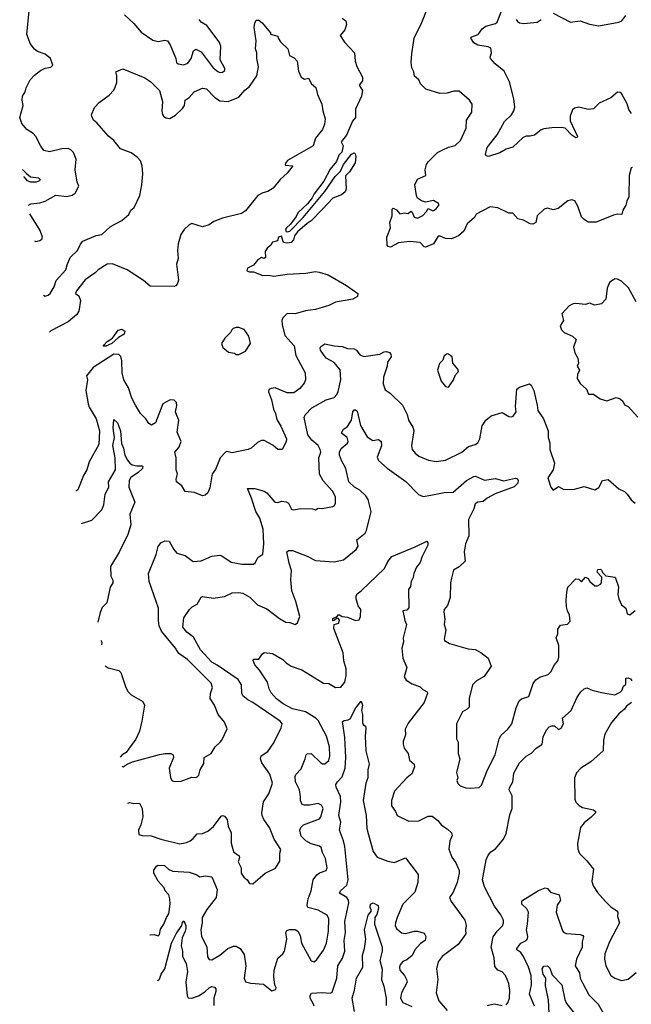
# Model space of a CAD drawing. Extents: x 2199565 to 2323334, y 894172 to 1018966.
# Tile 157 of 256: x 2206354 to 2210907, y 964720 to 972042. Entities that reach past the tile are written whole.
import ezdxf

# ---------------------------------------------------------------- set-up
doc = ezdxf.new("R2010")
doc.units = 0

msp = doc.modelspace()

# ---------------------------------------------------------------- linework, layer by layer
at = {"layer": '0CON10XD'}
for points in [[(2206419.3, 970662.3), (2206436.6, 970673.4), (2206505, 970680.7), (2206545, 970693.9), (2206622.6, 970737.4), (2206705, 970727.5), (2206745, 970736.9), (2206767, 970753), (2206793.5, 970805), (2206782.5, 970835), (2206766.2, 970925), (2206774, 971005), (2206753.8, 971055), (2206735.6, 971075.6), (2206715, 971085.8), (2206667.9, 971082.1), (2206575, 971060.8), (2206535, 971068.8), (2206510.7, 971100.7), (2206475.5, 971175), (2206455, 971195.6), (2206408, 971225), (2206371.3, 971271.3), (2206354.1, 971314.1), (2206380.6, 971405), (2206372.5, 971445), (2206374, 971475), (2206395, 971506.7), (2206403.4, 971536.6), (2206433.1, 971595), (2206465, 971630.8), (2206508.6, 971665), (2206545, 971681.5), (2206585, 971690.6), (2206600.8, 971705), (2206584.2, 971755), (2206545, 971785.6), (2206486.4, 971806.4), (2206465, 971824.3), (2206432.9, 971865), (2206406.2, 971935), (2206429.2, 972155)], [(2207135, 972077.8), (2207203.3, 972015), (2207258.9, 971948.9), (2207345, 971890), (2207385, 971880), (2207435, 971890.8), (2207455, 971886), (2207475, 971856.2), (2207516.4, 971755), (2207522.5, 971725), (2207533.1, 971713.1), (2207575, 971705.6), (2207605, 971720), (2207630.4, 971755), (2207648.8, 971811.2), (2207665, 971824.4), (2207705, 971803.6), (2207794.5, 971685), (2207827.9, 971657.9), (2207845, 971650.4), (2207865, 971653.1), (2207880.6, 971665), (2207881.4, 971678.6), (2207847.5, 971745), (2207851.2, 971845), (2207838.8, 971878.8), (2207748.1, 971998.1), (2207704, 972025), (2207689.2, 972045)], [(2210873.9, 970693.9), (2210866.6, 970663.4), (2210844.2, 970625.8), (2210835.6, 970594.4), (2210804.2, 970595.8), (2210775, 970588.8), (2210644.1, 970535.9), (2210585, 970536.7), (2210556.1, 970556.1), (2210536.4, 970576.4), (2210509.2, 970655), (2210486, 970695), (2210465, 970703.8), (2210434.3, 970695.7), (2210362.3, 970637.7), (2210325, 970628), (2210285, 970640), (2210257.7, 970632.3), (2210206.7, 970585), (2210196.2, 970535), (2210175, 970522.5), (2210153.3, 970525), (2210105, 970552.5), (2210061.5, 970561.5), (2210025, 970603.3), (2209995, 970602.5), (2209914.1, 970644.1), (2209855, 970650), (2209753, 970597), (2209738.6, 970571.4), (2209685, 970523.3), (2209661.2, 970468.8), (2209620, 970435), (2209568.1, 970411.9), (2209523.8, 970415), (2209485, 970431.9), (2209468.3, 970431.7), (2209433.8, 970375), (2209375, 970350), (2209365, 970352.5), (2209335.8, 970385.8), (2209255, 970391.9), (2209175, 970382.5), (2209115, 970350.8), (2209097.5, 970355), (2209090, 970365), (2209087.5, 970425), (2209113.8, 970495), (2209110, 970535), (2209126.7, 970585), (2209127.5, 970632.5), (2209135, 970640), (2209159.5, 970629.5), (2209185, 970597.5), (2209216.4, 970606.4), (2209245, 970600), (2209265, 970617.5), (2209275, 970610), (2209290, 970575), (2209315, 970567.5), (2209355, 970587.5), (2209382.5, 970615), (2209395, 970637.5), (2209423.6, 970623.6), (2209435, 970624), (2209455, 970636.2), (2209476.7, 970665), (2209471.2, 970675), (2209435, 970697.5), (2209375, 970685.8), (2209345, 970695.8), (2209316.2, 970715), (2209307.5, 970735), (2209296, 970815), (2209315, 970856.7), (2209376.7, 970885), (2209373.3, 970925), (2209382, 970965), (2209393.8, 970985), (2209465.3, 971054.7), (2209503.5, 971073.5), (2209545, 971094.5), (2209595, 971107.1), (2209635, 971142.9), (2209676.5, 971235), (2209680.6, 971295), (2209719.2, 971355), (2209722, 971415), (2209703.3, 971445), (2209625, 971510), (2209585, 971511.4), (2209535, 971496.5), (2209482.6, 971492.6), (2209376.7, 971525), (2209336.7, 971565), (2209326, 971595), (2209293, 971623), (2209287.1, 971655), (2209273.6, 971683.6), (2209268.2, 971725), (2209272, 971788), (2209290.9, 971905), (2209347.8, 972022.2), (2209390.7, 972129.3)], [(2210908.5, 971345), (2210887.5, 971375), (2210875, 971415.6), (2210835, 971494), (2210825, 971501.9), (2210805, 971502.9), (2210755, 971462.2), (2210668.5, 971421.5), (2210625, 971379.5), (2210584.7, 971374.7), (2210515, 971392), (2210485, 971384), (2210467.9, 971372.1), (2210452.1, 971325), (2210450.7, 971290.7), (2210505.7, 971175), (2210503.6, 971166.4), (2210495, 971164.3), (2210463.9, 971183.9), (2210415.6, 971235.6), (2210385, 971241.4), (2210315, 971239.5), (2210255, 971230), (2210236.8, 971223.2), (2210185.6, 971184.4), (2210155, 971176.7), (2210125, 971175.7), (2210102.6, 971167.4), (2210025, 971094.2), (2209975, 971080), (2209927.5, 971052.5), (2209845, 971024.2), (2209829.3, 971029.3), (2209820.7, 971040.7), (2209835, 971091.2), (2209909.4, 971185), (2209963.8, 971286.2), (2210014.4, 971335), (2210032.9, 971365), (2210039.1, 971390.9), (2210033.1, 971455), (2209999.2, 971579.2), (2209960.2, 971660.2), (2209893.3, 971715), (2209858.8, 971755), (2209856.2, 971765), (2209866.1, 971796.1), (2209860, 971830), (2209841.7, 971841.7), (2209765, 971853.1), (2209735, 971870.8), (2209712.5, 971905), (2209720, 971915), (2209766.4, 971933.6), (2209795.6, 971974.4), (2209824.5, 971995.5), (2209895, 972014.2), (2209908, 972025), (2209940.5, 972105)], [(2210325, 972091.2), (2210455, 972024), (2210525, 972034.2), (2210595, 972008.1), (2210665, 971996.7), (2210815, 972024), (2210835.7, 972034.3), (2210865, 972073.8)], [(2206530.4, 969994.7), (2206545, 969987.3), (2206567.4, 969992.6), (2206581.4, 970005), (2206612, 970055), (2206625, 970103.3), (2206697.3, 970182.7), (2206708.3, 970218.3), (2206728.8, 970275), (2206784, 970325), (2206805.8, 970374.2), (2206823.3, 970395), (2206923, 970437), (2206965, 970446), (2207030, 970505), (2207115, 970548.8), (2207167, 970593), (2207182.5, 970625), (2207207.1, 970645), (2207247.5, 970735), (2207264, 970815), (2207270.8, 970895), (2207266, 970955), (2207252.7, 970992.7), (2207229.7, 971019.7), (2207185, 971053.3), (2207105, 971083.3), (2207054.2, 971144.2), (2207015, 971176.2), (2206928.8, 971275), (2206903.8, 971295), (2206890, 971325), (2206888.8, 971335), (2206911.2, 971388.8), (2206945, 971426.2), (2207019.7, 971480.3), (2207055, 971518.8), (2207065, 971540), (2207076.2, 971575), (2207077.5, 971625), (2207070, 971655), (2207123, 971677), (2207285, 971609.2), (2207329.4, 971579.4), (2207395, 971516.2), (2207416.5, 971435), (2207412.2, 971362.2), (2207416.8, 971336.8), (2207425, 971324), (2207443.2, 971313.2), (2207471.2, 971308.8), (2207515, 971332.5), (2207567.1, 971382.9), (2207580.5, 971405), (2207585.7, 971444.3), (2207615.8, 971465), (2207652.9, 971507.1), (2207715, 971534.4), (2207745, 971529.4), (2207805, 971466.9), (2207845, 971438.9), (2207905, 971434.4), (2207985, 971466.5), (2208031.1, 971518.9), (2208065.4, 971545), (2208118.8, 971625), (2208131.3, 971691.3), (2208118.8, 971755), (2208120, 971795), (2208110, 971825), (2208113.3, 971885), (2208100, 971985), (2208103.6, 972016.4), (2208115, 972040), (2208135, 972040), (2208159.3, 972019.3), (2208220, 971945), (2208220, 971935), (2208275, 971920), (2208277.5, 971905), (2208295, 971877.5), (2208351.2, 971825), (2208363.3, 971775), (2208398.3, 971758.3), (2208420, 971735), (2208428.8, 971658.8), (2208450, 971615), (2208475, 971600), (2208505, 971606.7), (2208527.5, 971565), (2208558.3, 971538.3), (2208570.6, 971485), (2208604.3, 971415), (2208610, 971365), (2208627.1, 971305), (2208624.3, 971265), (2208609.2, 971225), (2208555, 971160.8), (2208539.2, 971105), (2208347.5, 970995), (2208331.9, 970975), (2208331.2, 970961.2), (2208386.7, 970955), (2208345, 970900), (2208293.8, 970855), (2208240.3, 970789.7), (2208202.5, 970765), (2208164.2, 970755.8), (2208125.7, 970734.3), (2208035, 970621.2), (2208005, 970600), (2207863.6, 970566.4), (2207798.1, 970541.9), (2207763.6, 970516.4), (2207715, 970500.8), (2207635, 970528), (2207615, 970518), (2207577.4, 970482.6), (2207554.4, 970445), (2207533.8, 970376.2), (2207528.5, 970325), (2207534.1, 970265.9), (2207521.2, 970225), (2207536.7, 970105), (2207527.5, 970075), (2207517, 970063), (2207505, 970057.5), (2207325, 970060), (2207275, 970103.3), (2207155, 970183.3), (2207045, 970228), (2207005, 970224.3), (2206937.9, 970182.1), (2206915, 970161.1), (2206842.7, 970107.3), (2206776.7, 970025), (2206770, 970005), (2206795, 969990), (2206806.7, 969955), (2206793.3, 969875), (2206778.8, 969851.2), (2206714.4, 969795.6), (2206585, 969728.1), (2206576.4, 969718.6)], [(2208753.8, 972055), (2208782, 972035), (2208787.3, 972007.3), (2208773.2, 971966.8), (2208738.8, 971925), (2208772, 971875), (2208845.8, 971795.8), (2208852.5, 971735), (2208863.8, 971695), (2208905.6, 971614.4), (2208905, 971586.7), (2208880, 971555), (2208905.8, 971515), (2208898.1, 971475), (2208853, 971377), (2208853.5, 971315), (2208832.1, 971287.9), (2208785.8, 971184.2), (2208746.2, 971135), (2208762.2, 971105), (2208752, 971058), (2208729.1, 971035), (2208711.7, 970988.3), (2208665, 970931.7), (2208617.7, 970842.3), (2208545, 970748.5), (2208531.5, 970718.5), (2208496.5, 970673.5), (2208425, 970606.7), (2208411.5, 970578.5), (2208369.3, 970520.8), (2208340, 970495), (2208333.8, 970483.8), (2208338.3, 970468.3), (2208345, 970464.3), (2208365, 970470.6), (2208465, 970572.2), (2208625, 970763.6), (2208703.1, 970876.9), (2208742.9, 970917.1), (2208764.7, 970965), (2208825, 971041.2), (2208845, 971052.5), (2208851.4, 971045), (2208856.4, 971025), (2208851.7, 970978.3), (2208808.7, 970911.3), (2208779.3, 970880.7), (2208783.4, 970785), (2208776.6, 970763.4), (2208749.9, 970740.1), (2208684, 970715), (2208607.5, 970632.5), (2208525, 970545.5), (2208493.4, 970526.6), (2208421.8, 970465), (2208398.9, 970435), (2208393.1, 970405), (2208375, 970386.2), (2208345, 970379.4), (2208316.7, 970386.7), (2208303, 970433), (2208280, 970425), (2208273.3, 970396.7), (2208235, 970388.8), (2208224, 970365), (2208197.5, 970342.5), (2208182.5, 970317.5), (2208185, 970273.8), (2208175, 970266.2), (2208155, 970273.8), (2208123.8, 970255), (2208095, 970218), (2208050.8, 970195), (2208044, 970175), (2208065, 970167.1), (2208095, 970167.5), (2208165, 970140.6), (2208205, 970142.2), (2208245, 970134.4), (2208345, 970149.1), (2208485, 970156.9), (2208555, 970168.6), (2208584.1, 970165.9), (2208650, 970145), (2208785.8, 970065.8), (2208870, 970005), (2208867.5, 969985), (2208835, 969963.8), (2208705, 969941.2), (2208654.1, 969915.9), (2208555, 969886), (2208482.3, 969877.7), (2208405, 969855.5), (2208345, 969858.5), (2208312.7, 969825), (2208306.4, 969805), (2208308.5, 969775), (2208326.9, 969695), (2208397.9, 969617.9), (2208410, 969545), (2208478.6, 969415), (2208481.4, 969365), (2208470.7, 969339.3), (2208439.4, 969300.6), (2208395, 969266.4), (2208346.3, 969266.3), (2208255.9, 969304.1), (2208225, 969300.8), (2208208.8, 969291.2), (2208206, 969274), (2208228.5, 969215), (2208242.5, 969145), (2208257.1, 969115), (2208268.3, 969068.3), (2208298.5, 969018.5), (2208341.2, 968925), (2208337.7, 968902.3), (2208307.5, 968845), (2208275, 968846.7), (2208238.7, 968878.7), (2208175, 968912), (2208155, 968914), (2208125, 968898), (2208076.7, 968855), (2208055, 968846), (2207935, 968820.5), (2207895, 968830), (2207885, 968825.7), (2207847.7, 968785), (2207811.5, 968698.5), (2207787.5, 968665), (2207770, 968560), (2207755.9, 968524.1), (2207735, 968506.7), (2207715, 968502), (2207655.6, 968525.6), (2207585, 968534), (2207560, 968575), (2207522.5, 968605), (2207518.8, 968625), (2207528, 968665), (2207520, 968695), (2207517.8, 968785), (2207508, 968825), (2207538.6, 968861.4), (2207555.6, 968905), (2207526.7, 968975), (2207539.4, 969065), (2207525, 969098), (2207513.1, 969125), (2207524.1, 969174.1), (2207521.2, 969195), (2207503.9, 969213.9), (2207475, 969216), (2207420.8, 969185), (2207364.2, 969045), (2207336.4, 969026.4), (2207315, 969038.8), (2207294, 969074), (2207254.4, 969115), (2207215.4, 969175.4), (2207187.9, 969227.9), (2207164.6, 969305), (2207129.5, 969365), (2207116.9, 969415), (2207114.5, 969505), (2207107.6, 969537.6), (2207091.9, 969551.9), (2207055, 969554.2), (2206902.2, 969455), (2206851.4, 969395), (2206858.1, 969365), (2206846.4, 969285), (2206862.9, 969185), (2206871.2, 969161.2), (2206923.1, 969075), (2206947.7, 968985), (2206943.9, 968883.9), (2206870.8, 968755), (2206854.3, 968695), (2206828.3, 968651.7), (2206787.1, 968545), (2206773, 968537.3)], [(2210048.9, 972045), (2210058.6, 972028.6), (2210075, 972018.9), (2210105.7, 972014.3), (2210205, 972023.8), (2210235.9, 972044.1)], [(2206375, 970928.6), (2206401.5, 970901.5), (2206434.7, 970874.7), (2206495.3, 970865.3), (2206507.1, 970855), (2206500.8, 970845), (2206476.7, 970835), (2206435.8, 970835), (2206412.5, 970845), (2206391.1, 970871.1), (2206384.2, 970873.4)], [(2210915, 970942.5), (2210905, 970940), (2210892, 970885), (2210887.5, 970725), (2210873.9, 970693.9)], [(2206463.3, 970398), (2206475, 970394), (2206505, 970399.2), (2206520, 970410), (2206524.3, 970425), (2206506.9, 970475), (2206429.7, 970599.9)], [(2210943.8, 969945), (2210885, 970047.5), (2210835, 970097.5), (2210805, 970113.3), (2210783.6, 970116.4), (2210745, 970087.5), (2210728, 970045), (2210716.7, 969965), (2210685, 969930), (2210635, 969920), (2210595, 969933.3), (2210565, 969923.3), (2210495, 969931.2), (2210475, 969928.8), (2210445, 969913.8), (2210388.8, 969855), (2210402, 969805), (2210376.7, 969765), (2210386.7, 969735), (2210405.9, 969715.9), (2210468.3, 969688.3), (2210496.7, 969665), (2210476.4, 969606.4), (2210486.7, 969565), (2210510, 969525), (2210513, 969487), (2210503.3, 969465), (2210520, 969435), (2210506.2, 969405), (2210504.1, 969374.1), (2210525, 969336.7), (2210573.3, 969295), (2210587, 969257), (2210625, 969256.7), (2210675, 969222.5), (2210725, 969207.5), (2210795, 969232.5), (2210823.9, 969223.9), (2210843.3, 969205), (2210855, 969177.5), (2210882.5, 969165), (2210955, 969086.7)], [(2206995, 969614.1), (2206976.2, 969615), (2206982.9, 969625), (2207005, 969650), (2207045.7, 969674.3), (2207087.6, 969732.4), (2207115, 969740.8), (2207135.8, 969725.8), (2207130.8, 969705), (2207089.8, 969680.2), (2207040.9, 969635), (2206995, 969614.1)], [(2207965, 969552.5), (2207985, 969553.3), (2208035, 969577.5), (2208072.5, 969635), (2208059.5, 969689.5), (2208025, 969737.5), (2207985, 969753.3), (2207965, 969753.3), (2207943.9, 969746.1), (2207932.5, 969735), (2207922.5, 969715), (2207880, 969675), (2207856.2, 969635), (2207866.2, 969605), (2207909.5, 969569.5), (2207952.5, 969562.5), (2207965, 969552.5)], [(2207113.7, 966490.4), (2207125, 966486.7), (2207153.9, 966506.1), (2207195, 966522.5), (2207395, 966578.8), (2207435, 966586.2), (2207480, 966585), (2207496, 966576), (2207500, 966555), (2207468, 966475), (2207476.1, 966406.1), (2207487.5, 966385), (2207505, 966376.7), (2207555, 966380), (2207635, 966410), (2207665, 966407.5), (2207675, 966412.5), (2207686.7, 966425), (2207697.5, 966465), (2207725, 966510), (2207726.7, 966555), (2207780, 966585), (2207808.8, 966635), (2207845, 966668), (2207860, 966685), (2207898.3, 966768.3), (2207878.3, 966818.3), (2207831.4, 966875), (2207804.2, 966945), (2207772, 966995), (2207775, 967032.5), (2207790, 967075), (2207778.3, 967108.3), (2207603.3, 967285), (2207540, 967330), (2207515, 967368.5), (2207410.6, 967495), (2207392.5, 967535), (2207386.3, 967575), (2207386.4, 967665), (2207317.1, 967865), (2207313.8, 967925), (2207370, 968065), (2207385.7, 968125), (2207405, 968152), (2207435, 968168), (2207466.2, 968165), (2207501.3, 968101.3), (2207525, 968075.8), (2207586.8, 968056.8), (2207645, 968014), (2207705, 968017.5), (2207785, 968052.5), (2207845, 968059.2), (2207860, 968055), (2207927.3, 968007.3), (2208007.7, 967992.3), (2208095, 967994), (2208108.8, 968005), (2208127.3, 968042.7), (2208165, 968067.5), (2208170.4, 968145), (2208165.9, 968254.1), (2208140.6, 968335), (2208110.9, 968385), (2208080, 968485), (2208050, 968555), (2208105, 968556), (2208175, 968536.5), (2208195, 968523.3), (2208254, 968455), (2208275, 968453.1), (2208305, 968462.5), (2208337.3, 968457.3), (2208355, 968446.7), (2208371.7, 968411.7), (2208375, 968403.3), (2208395, 968396.2), (2208445, 968408), (2208533.8, 968403.8), (2208555, 968397.5), (2208575, 968410), (2208606.7, 968406.7), (2208685, 968422), (2208695, 968426.7), (2208704, 968445), (2208704, 968495), (2208682.5, 968535), (2208612.8, 968612.8), (2208585, 968663.3), (2208580.7, 968785), (2208594.6, 968825), (2208590.9, 968845), (2208576.5, 968875), (2208528.5, 968915), (2208498.5, 968955), (2208470.6, 969085), (2208478, 969105), (2208527.8, 969155), (2208635, 969215.4), (2208696, 969234), (2208715, 969254.2), (2208725, 969276.2), (2208743.8, 969365), (2208738.9, 969438.9), (2208695, 969492.1), (2208635, 969525.5), (2208615, 969552), (2208593.6, 969585), (2208591.2, 969598.8), (2208597, 969613), (2208625, 969632), (2208695, 969617.3), (2208755, 969612.7), (2208795, 969597.5), (2208843.9, 969593.9), (2208861.4, 969585), (2208885, 969550.6), (2208915, 969538.1), (2209034.1, 969555.9), (2209066.8, 969573.2), (2209085.7, 969575.7), (2209108.1, 969568.1), (2209117.5, 969555), (2209118.9, 969535), (2209091.4, 969495), (2209090, 969465), (2209062.5, 969385), (2209059.4, 969335), (2209075, 969290.8), (2209110.8, 969265), (2209203.8, 969175), (2209237.4, 969107.4), (2209247.5, 969065), (2209281.4, 969011.4), (2209288.7, 968985), (2209270.4, 968875), (2209276.5, 968845), (2209298, 968818), (2209325, 968797.5), (2209396.1, 968766.1), (2209455, 968755.6), (2209523.2, 968766.8), (2209644.6, 968825.4), (2209695, 968868.6), (2209745, 968883.1), (2209764.2, 968895), (2209779.4, 968925), (2209797.6, 969022.4), (2209823.3, 969065), (2209864.6, 969095.4), (2209945, 969122), (2209995, 969091.2), (2210015, 969088.8), (2210026.7, 969095), (2210048.6, 969125), (2210044.3, 969165), (2210054.2, 969295), (2210075, 969309.2), (2210150, 969335), (2210161.2, 969325), (2210180.6, 969285), (2210206.6, 969176.6), (2210210, 969135), (2210254.4, 969075), (2210288.2, 968985), (2210287.8, 968935), (2210300, 968895), (2210299.4, 968845), (2210334, 968745), (2210324.2, 968695), (2210286, 968635), (2210306.7, 968566.7), (2210325, 968542.5), (2210365, 968570), (2210405, 968547.5), (2210485, 968552), (2210555, 968570), (2210635, 968545.6), (2210665, 968562.9), (2210691.2, 968615), (2210735, 968624), (2210813.6, 968553.6), (2210855, 968532.9), (2210876, 968515), (2210905, 968472), (2210935.8, 968445.8)], [(2209545, 969310), (2209579.7, 969360.3), (2209597.7, 969402.3), (2209620, 969425), (2209615, 969442.5), (2209578.3, 969488.3), (2209573.3, 969535), (2209546.1, 969556.1), (2209535, 969556.7), (2209515, 969542.5), (2209505, 969510), (2209480, 969485), (2209463.8, 969435), (2209492.5, 969355), (2209524.1, 969314.1), (2209545, 969310)], [(2207159.5, 966215.4), (2207175, 966221.2), (2207205, 966213.3), (2207245, 966215.8), (2207265.5, 966175), (2207270.4, 966115), (2207256.4, 966055), (2207239.4, 966015), (2207242.1, 965982.1), (2207265, 965975.7), (2207333.7, 965973.7), (2207405, 965948.5), (2207545, 965913.5), (2207595, 965923.1), (2207623.7, 965936.3), (2207645, 965952), (2207675, 965988), (2207715, 965991.4), (2207755, 966007.1), (2207797.1, 966042.9), (2207855, 966118.8), (2207865, 966123.8), (2207879.1, 966119.1), (2207898.9, 966095), (2207906.7, 966045), (2207928.8, 965995), (2207929.4, 965919.4), (2207942, 965865), (2207946.7, 965855), (2207988, 965825), (2207989.4, 965810.6), (2207979.3, 965779.3), (2208003.8, 965735), (2208004, 965695), (2208023.3, 965665), (2208046.4, 965646.4), (2208065, 965617.5), (2208090, 965615), (2208182.5, 965695), (2208257.8, 965732.2), (2208290, 965785), (2208290, 965845), (2208298.8, 965871.2), (2208247.5, 965947.5), (2208214.2, 966035), (2208171.4, 966095), (2208158.9, 966125), (2208155.6, 966145), (2208169.4, 966225), (2208208.1, 966285), (2208236.7, 966365), (2208215, 966432), (2208156.4, 966515), (2208146.5, 966545), (2208152.2, 966567.8), (2208200.7, 966599.3), (2208245.8, 966665), (2208300.8, 966775), (2208306.9, 966805), (2208292.5, 966825), (2208090, 966965), (2208051.9, 966985), (2208014.3, 967015), (2208007.8, 967035), (2208004.6, 967095), (2207980, 967135), (2207825, 967243.1), (2207784.4, 967265), (2207701.2, 967355), (2207649.2, 967449.2), (2207597.9, 967487.9), (2207569.2, 967525), (2207576.2, 967595), (2207617.5, 967655), (2207637.5, 967675), (2207675, 967696), (2207705, 967746.7), (2207715, 967754), (2207795, 967741.4), (2207877.6, 967752.4), (2207935, 967779.4), (2207985, 967781.9), (2208015, 967776.9), (2208066.7, 967746.7), (2208125, 967691.5), (2208195, 967660.5), (2208288.9, 967588.9), (2208335, 967562), (2208365, 967560), (2208405.9, 967544.1), (2208422.7, 967557.3), (2208438.6, 967605), (2208410.9, 967715), (2208378.9, 967795), (2208373, 967877), (2208376.8, 967945), (2208359.7, 967999.7), (2208343.8, 968086.2), (2208355.8, 968094.2), (2208385, 968095.8), (2208493.6, 968053.6), (2208555, 968021.4), (2208695, 968010.6), (2208764.1, 968025.9), (2208858.8, 968101.2), (2208873.6, 968126.4), (2208864.2, 968175), (2208925, 968224), (2208936.4, 968243.6), (2208969.5, 968385), (2208948.1, 968475), (2208930.4, 968500.4), (2208885, 968544.3), (2208845.7, 968565), (2208803.5, 968605), (2208781.4, 968705), (2208748.6, 968765), (2208735.7, 968805), (2208735.8, 968825), (2208746.8, 968853.2), (2208795, 968892.5), (2208798.8, 968905), (2208791.2, 968935), (2208752.5, 968965), (2208753.3, 968975), (2208765, 968996.7), (2208795, 969016.7), (2208824.6, 969065.4), (2208833.1, 969125), (2208845, 969140), (2208855, 969140), (2208865, 969131.2), (2208890, 969025), (2208940.7, 968940.7), (2208983, 968913), (2209025, 968919.4), (2209044.5, 968904.5), (2209047.3, 968872.7), (2209015, 968790), (2209025, 968763.8), (2209088.3, 968708.3), (2209229.3, 968609.3), (2209322.4, 968512.4), (2209357.3, 968497.3), (2209414.4, 968505.6), (2209515, 968525.5), (2209580.5, 968529.5), (2209680, 968615), (2209735, 968645.8), (2209747, 968647), (2209815, 968618), (2209895, 968630), (2209955, 968612.5), (2210044.1, 968634.1), (2210058.6, 968628.6), (2210065.7, 968615.7), (2210062.9, 968595), (2210035, 968568.6), (2209893.7, 968516.3), (2209835, 968484.4), (2209805, 968458.6), (2209765, 968454.3), (2209745, 968441.2), (2209734.4, 968405), (2209694.5, 968325), (2209696.5, 968205), (2209673.1, 968145), (2209661.5, 968085), (2209669.2, 968015), (2209625.4, 967974.6), (2209582.2, 967947.8), (2209569.4, 967889.4), (2209561.9, 967855), (2209559.2, 967745), (2209538, 967685), (2209513.8, 967655), (2209510.5, 967639.5), (2209520, 967585), (2209514.4, 967545), (2209525.6, 967505), (2209513.3, 967435), (2209516.7, 967425), (2209553.6, 967403.6), (2209693.2, 967363.2), (2209745, 967358.5), (2209786.4, 967336.4), (2209842, 967295), (2209862.9, 967235), (2209812.3, 967157.7), (2209753.7, 967126.3), (2209723.6, 967096.4), (2209699.4, 966995), (2209699.7, 966930.3), (2209685.5, 966914.5), (2209649.2, 966895), (2209606.2, 966805), (2209606.7, 966695), (2209618.3, 966668.3), (2209617.1, 966585), (2209630.6, 966545), (2209606.2, 966445), (2209616.7, 966405), (2209607.5, 966385), (2209615, 966362.5), (2209632.5, 966345), (2209675, 966328.8), (2209707.7, 966327.7), (2209775, 966333.3), (2209790.7, 966349.3), (2209835.8, 966464.2), (2209894.4, 966575), (2209923.1, 966695), (2209938.3, 966721.7), (2209987.5, 966765), (2210018, 966805), (2210049.4, 966925), (2210072.9, 966977.1), (2210088.3, 966991.7), (2210145, 967010), (2210177.1, 967105), (2210195, 967133.8), (2210225, 967153.3), (2210287.3, 967172.7), (2210307.9, 967192.1), (2210335.6, 967244.4), (2210360, 967275), (2210367.9, 967302.1), (2210367.4, 967387.4), (2210348.1, 967445), (2210360, 967475), (2210359.5, 967510.5), (2210380.8, 967539.2), (2210431.7, 967548.3), (2210450.7, 967569.3), (2210447.1, 967615), (2210431.4, 967645), (2210424.2, 967675.8), (2210422, 967725), (2210425.7, 967785), (2210435, 967822.5), (2210495, 967883.3), (2210515, 967882.5), (2210535, 967862.5), (2210565, 967897.5), (2210585, 967887.5), (2210597.5, 967865), (2210635, 967833.3), (2210655, 967831.4), (2210678, 967845), (2210686, 967855), (2210687, 967897), (2210653.3, 967935), (2210657, 967953), (2210676.4, 967956.4), (2210687, 967947), (2210691.7, 967931.7), (2210717.5, 967907.5), (2210786.1, 967896.1), (2210811.1, 967825), (2210807.7, 967767.7), (2210814.2, 967735), (2210835, 967690), (2210866.7, 967665), (2210875, 967623.3), (2210895, 967617.5), (2210935, 967647.5)], [(2206813.2, 968295.9), (2206890.2, 968319.8), (2206965, 968398.6), (2206980, 968435), (2206990, 968515), (2207017.5, 968565), (2207016.4, 968605), (2207067.9, 968695), (2207064.2, 968785), (2207048.3, 968875), (2207058.7, 968935), (2207049.7, 969005), (2207055, 969068), (2207081.5, 969045), (2207105.3, 968985), (2207111.5, 968891.5), (2207126.4, 968856.4), (2207137.6, 968805), (2207156.7, 968766.7), (2207173.9, 968743.9), (2207192, 968732), (2207225.3, 968724.7), (2207265.5, 968725.5), (2207269.7, 968719.7), (2207268.1, 968705), (2207235.5, 968675), (2207182.6, 968637.4), (2207168.4, 968615), (2207166, 968565), (2207212.2, 968455), (2207174.6, 968364.6), (2207180.6, 968285), (2207158.8, 968215), (2207095, 968082.5), (2207030.5, 967975), (2207032.9, 967905), (2207048, 967875), (2207048, 967855), (2207027.7, 967822.3), (2207003.1, 967705), (2206968.9, 967671.1), (2206953.1, 967635), (2206935.6, 967560.8)], [(2207322.3, 965237.6), (2207325, 965236.7), (2207355, 965238), (2207385, 965230), (2207395, 965238.8), (2207402, 965278), (2207427.3, 965315), (2207446.7, 965365), (2207465, 965393.8), (2207474.7, 965465), (2207470.9, 965505), (2207463.8, 965535), (2207438.1, 965565), (2207429.5, 965585), (2207385.6, 965635), (2207352, 965695), (2207351.7, 965718.3), (2207372, 965748), (2207385.4, 965754.6), (2207431.7, 965751.7), (2207465, 965722.7), (2207495, 965710.4), (2207615, 965703.1), (2207666.7, 965685), (2207695, 965667.5), (2207735, 965675.7), (2207785, 965668.8), (2207822.9, 965575), (2207816.9, 965515), (2207748.1, 965425), (2207713.3, 965366.7), (2207712.9, 965325), (2207701.5, 965275), (2207707.5, 965225), (2207747.8, 965147.8), (2207753.3, 965073.3), (2207765, 965053.8), (2207785, 965051.4), (2207845, 965084.5), (2207903.8, 965136.2), (2207945, 965152.9), (2207965, 965152.5), (2207995, 965134.4), (2208025, 965089.2), (2208037.3, 965005), (2208025.7, 964915), (2208035, 964886.7), (2208075, 964877.1), (2208168.8, 964868.8), (2208230.7, 964820.7), (2208260, 964830), (2208262.5, 964845), (2208252.5, 964862.5), (2208245.7, 964924.3), (2208248.9, 964975), (2208275, 965064.2), (2208311.9, 965095), (2208325.5, 965115), (2208342.7, 965205), (2208336, 965255), (2208342, 965268), (2208365, 965276), (2208405, 965276), (2208425, 965263.8), (2208442.4, 965232.4), (2208452.9, 965175), (2208525, 965043.3), (2208545, 965036.2), (2208565, 965052), (2208616.2, 965123.8), (2208638.8, 965175), (2208652.3, 965265), (2208655.4, 965355.4), (2208643.3, 965383.3), (2208575, 965419.4), (2208500, 965440), (2208493.3, 965455), (2208497.1, 965475), (2208501.9, 965505), (2208524.6, 965565), (2208539.5, 965645), (2208565, 965683.1), (2208585, 965697.5), (2208635, 965714), (2208642.9, 965735), (2208630, 965805), (2208608.5, 965848.5), (2208599.4, 965885), (2208585, 965896.7), (2208525, 965913.6), (2208485, 965935.6), (2208450.2, 965970.2), (2208440, 966015), (2208445.7, 966035), (2208466.3, 966053.7), (2208585, 966100), (2208595.7, 966115), (2208613.1, 966175), (2208601.7, 966201.7), (2208575, 966212.9), (2208515, 966201.1), (2208475, 966200), (2208456.7, 966206.7), (2208444.3, 966235), (2208445.5, 966265), (2208436.7, 966315), (2208408.2, 966375), (2208403.6, 966415), (2208409.8, 966430.2), (2208448.3, 966471.7), (2208480, 966545), (2208486.2, 966575), (2208495, 966582), (2208525, 966584.2), (2208595.5, 966515.5), (2208608.3, 966508.3), (2208625, 966508.6), (2208655, 966532.5), (2208662.3, 966565), (2208660.4, 966635), (2208639.2, 966715), (2208575, 966829.5), (2208557.5, 966847.5), (2208481.4, 966895), (2208385, 966918.5), (2208315, 966954.6), (2208265, 966991.9), (2208225, 967036.7), (2208210.8, 967065), (2208200, 967115), (2208140, 967205), (2208105.6, 967245), (2208092.5, 967277.5), (2208095, 967286), (2208135, 967286.7), (2208160, 967325), (2208175, 967335.8), (2208235, 967328.6), (2208313.6, 967283.6), (2208338.6, 967258.6), (2208375.4, 967235.4), (2208455, 967206.7), (2208615, 967109.5), (2208654.5, 967105.5), (2208705, 967077.1), (2208745, 967079.2), (2208773.9, 967116.1), (2208785.3, 967164.7), (2208784, 967215), (2208766.3, 967275), (2208761.8, 967335), (2208693.6, 967515), (2208696, 967544), (2208728.8, 967555), (2208735.8, 967575.8), (2208728, 967588), (2208715, 967591.2), (2208695, 967573.3), (2208685, 967572.5), (2208685, 967588), (2208716.7, 967603.3), (2208725, 967617.5), (2208735, 967617.5), (2208754, 967604), (2208795, 967599.2), (2208854.5, 967574.5), (2208881.2, 967578.8), (2208892.2, 967605), (2208893.1, 967655), (2208872.8, 967682.8), (2208859, 967735), (2208858, 967755), (2208865, 967771.7), (2208895.7, 967794.3), (2209068.6, 967961.4), (2209095, 968012.9), (2209125, 968049.2), (2209297.1, 968122.9), (2209385, 968163.3), (2209392.3, 968152.3), (2209392.2, 968135), (2209347.2, 968045), (2209335.9, 968005), (2209309, 967971), (2209287, 967925), (2209284.1, 967895), (2209268, 967865), (2209262.8, 967827.2), (2209249, 967805), (2209250.5, 967669.5), (2209235, 967650.9), (2209206.7, 967645), (2209220.5, 967575), (2209233.3, 967545), (2209209.2, 967445), (2209210.4, 967415), (2209199.4, 967369.4), (2209205.5, 967295), (2209236.8, 967225), (2209217.1, 967155), (2209230.2, 967130.2), (2209275, 967103.1), (2209335, 967081.9), (2209355, 967061.2), (2209386.7, 967045), (2209390, 967035), (2209364, 966965), (2209245, 966811.2), (2209224.2, 966765), (2209225.7, 966725), (2209209.2, 966675), (2209209.2, 966655), (2209215.8, 966625), (2209245.6, 966585), (2209255.7, 966535), (2209289.4, 966505), (2209293.3, 966485), (2209274.2, 966435), (2209236.4, 966403.6), (2209144, 966305), (2209122, 966235), (2209122.5, 966195), (2209151.2, 966155), (2209165, 966123.3), (2209251.7, 966081.7), (2209325, 966083.3), (2209395, 966118.5), (2209425, 966118.6), (2209467.1, 966087.1), (2209495, 966052), (2209535, 966026), (2209568, 965995), (2209572.5, 965975), (2209557.1, 965935), (2209548.6, 965875), (2209571.1, 965815), (2209601.4, 965771.4), (2209625.8, 965715.8), (2209626, 965695), (2209610, 965625), (2209580.8, 965555), (2209554.2, 965515), (2209565.6, 965485.6), (2209668.2, 965345), (2209678.5, 965305), (2209672.7, 965275), (2209675.5, 965245), (2209617.1, 965165), (2209499.2, 965075), (2209468, 965035), (2209457.5, 964985), (2209467.8, 964905), (2209453.5, 964805), (2209474.6, 964744.6), (2209537.1, 964675)], [(2206957.5, 967429.3), (2206965.9, 967414.1), (2206963.5, 967393)], [(2206989.3, 967238.2), (2207013.2, 967223.2), (2207091.7, 967201.7), (2207107.6, 967187.6), (2207144.3, 967075), (2207160.8, 967045), (2207185, 967020.8), (2207271.3, 966971.3), (2207283.1, 966945), (2207264.4, 966825.6), (2207245, 966752.5), (2207218.3, 966691.7), (2207165, 966617.5), (2207146.4, 966593.6), (2207117.5, 966575), (2207102.3, 966558.9)], [(2209975, 964717.1), (2209988, 964732), (2209999.4, 964765), (2210001.9, 964821.9), (2209995.6, 964875), (2209970.8, 964935), (2209945, 964962), (2209913.8, 964975), (2209892.2, 965002.2), (2209886.5, 965065), (2209864.6, 965145), (2209879.1, 965220.9), (2209907.2, 965262.8), (2209947.3, 965302.7), (2209955.8, 965325), (2209955.7, 965345), (2209935.4, 965385), (2209889.1, 965449.1), (2209814.4, 965594.4), (2209799.5, 965645), (2209827.6, 965795), (2209841.1, 965828.9), (2209860, 965855), (2209895, 965877.3), (2209920.8, 965905), (2209955, 965948.9), (2209975, 965991.4), (2210001.6, 966128.4), (2210020.4, 966175), (2210020.8, 966270.8), (2209996.5, 966315), (2209999.4, 966330.6), (2210025.4, 966375), (2210032.2, 966437.8), (2210075.6, 966515), (2210124.6, 966565.4), (2210165, 966588.6), (2210195, 966622), (2210243.8, 966655), (2210251.3, 966708.7), (2210275, 966762), (2210295, 966783.1), (2210315, 966792.2), (2210335, 966790.8), (2210365, 966762.5), (2210385, 966773.3), (2210401.2, 966805), (2210395, 966847.5), (2210458.8, 966905), (2210500.5, 966999.5), (2210531.2, 967045), (2210555, 967066.7), (2210575, 967072.5), (2210615.9, 967055.9), (2210685, 967039.2), (2210785, 967022.5), (2210825, 967040.8), (2210836.6, 967053.4), (2210847.5, 967085), (2210865, 967100), (2210866.7, 967145), (2210882.5, 967147.5), (2210900.7, 967140.7), (2210910.9, 967125)], [(2208547.3, 964705), (2208540.5, 964720.5), (2208517.1, 964765), (2208517.5, 964785), (2208526.9, 964803.1), (2208605, 964808.5), (2208665, 964802), (2208679.7, 964810.3), (2208716.1, 964915), (2208721.2, 965005), (2208757.4, 965062.6), (2208773.3, 965115), (2208770.7, 965195), (2208780.3, 965255), (2208774.7, 965335), (2208805.3, 965475), (2208802, 965495), (2208789.6, 965515), (2208735.6, 965545.6), (2208742.2, 965565), (2208789.6, 965605), (2208799.8, 965645), (2208773.3, 965893.3), (2208764.6, 965934.6), (2208734.5, 966015), (2208745.3, 966075), (2208728.8, 966125), (2208744.3, 966225), (2208742.9, 966265), (2208710, 966335), (2208707.8, 966355), (2208719.4, 966375), (2208755, 966410.8), (2208777.5, 966475), (2208782.3, 966555), (2208773.8, 966705), (2208757, 966823), (2208768.3, 966831.7), (2208800, 966835), (2208815, 966843.8), (2208855.7, 966925), (2208895, 966973.3), (2208905.7, 966945.7), (2208897.5, 966905), (2208906, 966875), (2208906.7, 966815), (2208911.7, 966801.7), (2208927.5, 966787.5), (2208931.7, 966771.7), (2208926.9, 966715), (2208931.9, 966605), (2208955.8, 966505), (2208944.4, 966465), (2208945.6, 966405), (2208931.9, 966365), (2208909.7, 966235), (2208932, 966125), (2208937.3, 966027.3), (2208950.4, 965979.6), (2208986.2, 965856.2), (2209015, 965815.5), (2209095, 965785.6), (2209145, 965774), (2209225, 965810), (2209320, 965685), (2209317.5, 965625), (2209295.6, 965555), (2209206.5, 965465), (2209163.2, 965366.8), (2209150.9, 965325), (2209150, 965305), (2209157.8, 965285), (2209195, 965250.4), (2209225, 965245.4), (2209294.2, 965264.2), (2209315, 965264.4), (2209365, 965248), (2209377.1, 965225), (2209372.5, 965195), (2209337.1, 965172.9), (2209294.7, 965125.3), (2209275, 965082.9), (2209235, 965050.6), (2209205, 965038.6), (2209185.5, 965014.5), (2209180.6, 964995), (2209184.3, 964975), (2209218.5, 964935), (2209234.6, 964904.6), (2209237.8, 964885), (2209195.6, 964805), (2209188.5, 964765), (2209205, 964733.1), (2209273.3, 964703.3)], [(2210908.1, 966965), (2210872.2, 966937.8), (2210855.4, 966914.6), (2210815, 966880), (2210758.6, 966815), (2210710.5, 966729.5), (2210700, 966685), (2210697.1, 966605), (2210605.9, 966524.1), (2210530, 966475), (2210499.3, 966440.7), (2210484.2, 966405), (2210485.9, 966245.9), (2210493.4, 966223.4), (2210517.6, 966197.6), (2210543.8, 966183.8), (2210625.4, 966165.4), (2210641.2, 966155), (2210640, 966145), (2210608.9, 966111.1), (2210555, 966069.2), (2210529.2, 966035), (2210507.1, 965915), (2210509.2, 965875), (2210521.8, 965841.8), (2210575, 965788), (2210624.3, 965725), (2210613.1, 965635), (2210621.7, 965601.7), (2210655, 965551.2), (2210715, 965484), (2210755, 965444), (2210800, 965415), (2210805.7, 965405), (2210805, 965372.5), (2210818.6, 965325), (2210745, 965183.8), (2210710.6, 965095), (2210707.8, 965055), (2210716.9, 965005), (2210755, 964934), (2210785, 964914.3), (2210835, 964898), (2210884.2, 964905.8), (2210943.2, 964956.8)], [(2210186.2, 964705), (2210149.6, 964795), (2210164, 964865), (2210161.4, 964935), (2210141.8, 964995), (2210104.6, 965075), (2210085, 965105.5), (2210055.7, 965125.7), (2210055.6, 965135), (2210084.5, 965175), (2210125, 965194.6), (2210134.2, 965205.8), (2210136.3, 965225), (2210125.9, 965275), (2210135, 965315.8), (2210142.6, 965405), (2210129.3, 965429.3), (2210092.7, 965465), (2210091.4, 965485), (2210098.6, 965495), (2210215, 965566.4), (2210265, 965586.8), (2210282.2, 965582.2), (2210305, 965554.2), (2210368.8, 965535), (2210380, 965495), (2210353.8, 965456.2), (2210347.1, 965405), (2210395.6, 965265.6), (2210405, 965254), (2210425, 965246), (2210525, 965238.8), (2210545, 965232.5), (2210550, 965225), (2210540, 965185), (2210541.5, 965145), (2210499.5, 965055), (2210490, 965005), (2210520.6, 964955), (2210527.3, 964915), (2210545, 964874), (2210590.5, 964790.5), (2210661.1, 964721.1), (2210700.7, 964650.7)], [(2208846.3, 964666.3), (2208828.9, 964765), (2208845.7, 964824.3), (2208861.1, 964915), (2208908.6, 964995), (2208906.9, 965085), (2208920.6, 965135), (2208930, 965205), (2208920.6, 965275), (2208947.9, 965382.1), (2208972, 965415), (2208963.1, 965443.1), (2208964.3, 965465), (2208985, 965474.2), (2209022.5, 965455), (2209025.7, 965434.3), (2209013.1, 965386.9), (2208998.8, 965365), (2208994.5, 965315.5), (2209052.1, 965145), (2209051.9, 965115), (2209033.8, 965045), (2209052.2, 964982.2), (2209047.8, 964905), (2209065.3, 964855), (2209081.9, 964765), (2209081.5, 964711.5)], [(2207378.7, 964898.8), (2207385, 964898), (2207395, 964906.7), (2207407, 964943), (2207435.4, 964985), (2207484.6, 965175.4), (2207519.1, 965245), (2207560.7, 965305), (2207565, 965327.5), (2207575, 965341.2), (2207590.4, 965305), (2207590.8, 965285), (2207587.1, 965262.9), (2207564, 965215), (2207557.2, 965155), (2207566.2, 965116.2), (2207566.2, 965075), (2207593.5, 965023.5), (2207604.2, 964965), (2207589.7, 964885), (2207601.9, 964781.9), (2207608.3, 964768.3), (2207635, 964766.2), (2207685, 964782.8), (2207733.3, 964813.3), (2207765, 964843.6), (2207785, 964851.8), (2207805, 964848.6), (2207814.3, 964835), (2207814.4, 964815), (2207798.5, 964765), (2207798.9, 964711.1)], [(2210294.5, 964654.5), (2210290.6, 964750.6), (2210268.9, 964858.9), (2210271.2, 964915), (2210251.8, 964945), (2210244.5, 964985), (2210255, 965003.8), (2210282.9, 965007.1), (2210299.8, 964989.8), (2210318.9, 964938.9), (2210389.6, 964865), (2210412.4, 964755), (2210424.2, 964725), (2210522.7, 964602.7)], [(2209835, 964710), (2209885, 964723.8), (2209945, 964711.1)]]:
    msp.add_lwpolyline(points, dxfattribs=at)

doc.saveas('drawing.dxf')
